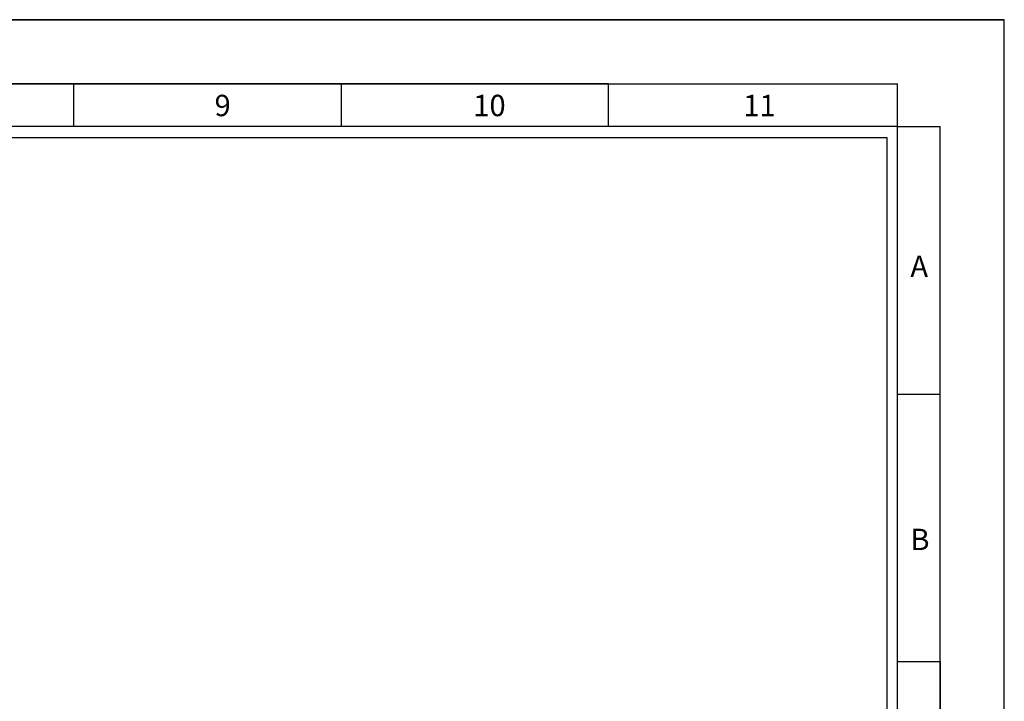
# Model space of a CAD drawing. Header units: millimetres. Extents: x -559 to 10735, y -2326 to 222.
# Tile 58 of 256: x 1073 to 1331, y -1249 to -1071. Entities that reach past the tile are written whole.
import ezdxf

# ---------------------------------------------------------------- set-up
doc = ezdxf.new("R2010")
doc.units = ezdxf.units.MM
doc.header["$LTSCALE"] = 4
doc.layers.add('Modelo', color=251, linetype='Continuous')

msp = doc.modelspace()

# ---------------------------------------------------------------- linework, layer by layer
at = {"layer": 'Modelo'}
for p, q in [((499.07, -1070.56), (1331.3, -1070.56)), ((1227.62, -1087.38), (527.09, -1087.38)), ((947.41, -1087.38), (1087.52, -1087.38)), ((1087.52, -1098.58), (1087.52, -1087.38)), ((1087.52, -1087.38), (1227.62, -1087.38)), ((1157.57, -1087.38), (1157.57, -1098.58)), ((1227.62, -1098.58), (1227.62, -1087.38)), ((1227.62, -1087.38), (1303.28, -1087.38)), ((1303.28, -1098.58), (1303.28, -1087.38)), ((1303.28, -1098.58), (1314.49, -1098.58)), ((1303.28, -1238.69), (1303.28, -1098.58)), ((1314.49, -1238.69), (1314.49, -1098.58)), ((1303.28, -1168.64), (1314.49, -1168.64)), ((1303.28, -1238.69), (1314.49, -1238.69)), ((1314.49, -1238.69), (1314.49, -1630.99)), ((1314.49, -1378.8), (1314.49, -1238.69))]:
    msp.add_line(p, q, dxfattribs=at)
for points in [[(499.07, -1659.01), (1331.3, -1659.01), (1331.3, -1070.56), (499.07, -1070.56)], [(527.09, -1630.99), (1303.28, -1630.99), (1303.28, -1098.58), (527.09, -1098.58)], [(1300.48, -1628.19), (529.89, -1628.19), (529.89, -1101.39), (1300.48, -1101.39)]]:
    msp.add_lwpolyline(points, close=True, dxfattribs=at)

# ---------------------------------------------------------------- texts
at = {"layer": 'Modelo', "attachment_point": 1}
for s, insert, char_height in [('9', (1124.36, -1090.24), 5.6), ('10', (1192.15, -1090.24), 5.604), ('11', (1262.91, -1090.24), 5.604), ('A', (1306.69, -1132.38), 5.6), ('B', (1306.69, -1203.94), 5.6)]:
    msp.add_mtext_dynamic_manual_height_columns(s, width=76.9403, gutter_width=28.02, heights=[0], dxfattribs=dict(at, insert=insert, char_height=char_height))

doc.saveas('drawing.dxf')
